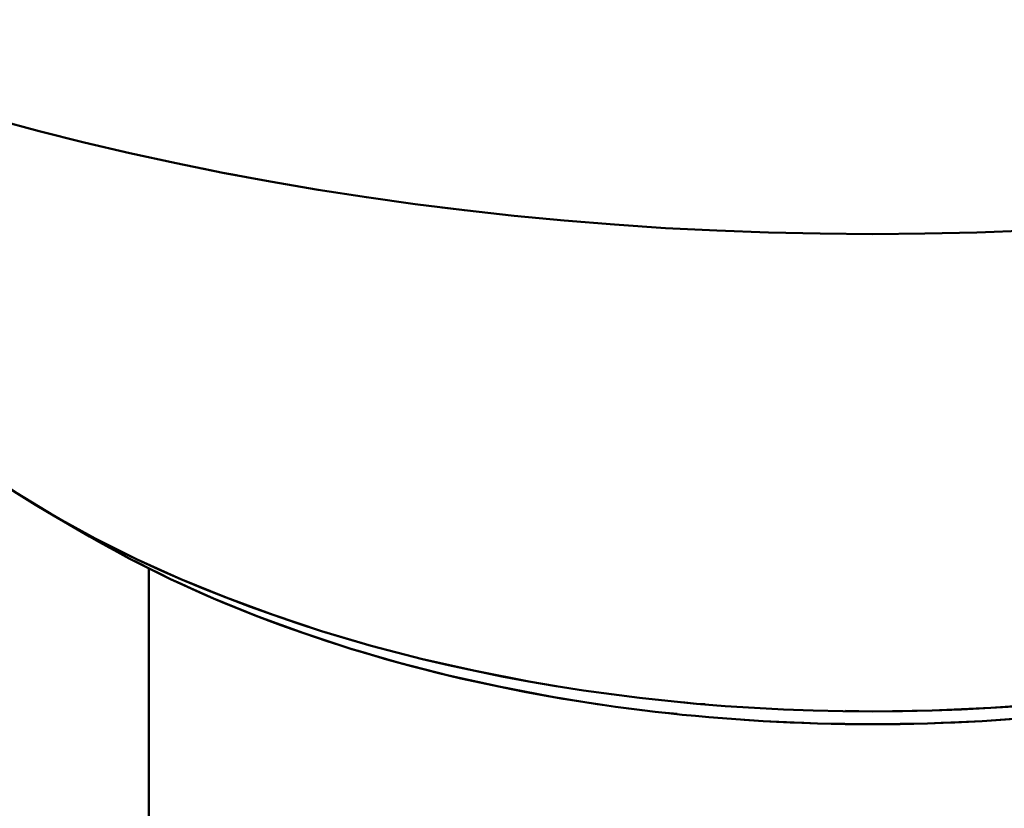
# Model space of a CAD drawing. Header units: millimetres. Extents: x 0 to 840, y 0 to 1188.
# Tile 9 of 18: x 609 to 634, y 266 to 286. Entities that reach past the tile are written whole.
import ezdxf

# ---------------------------------------------------------------- set-up
doc = ezdxf.new("R2010")
doc.units = ezdxf.units.MM
doc.header["$LTSCALE"] = 4
doc.linetypes.add('LONG_DASH_DOTTED', pattern=[0.3001, 0.2362, -0.0295, 0.0049, -0.0295])
doc.layers.add('Sichtbare Kanten(DIN)', color=7, linetype='Continuous', lineweight=50)
doc.layers.add('Überlagerung [Formatvorlage Phantomlinien(DIN)]', color=179, linetype='LONG_DASH_DOTTED', lineweight=50)

msp = doc.modelspace()

# ---------------------------------------------------------------- linework, layer by layer
at = {"layer": 'Sichtbare Kanten(DIN)'}
for p, q in [((611.152, 272.749), (610.205, 273.298)), ((612.641, 271.946), (612.641, 248.139))]:
    msp.add_line(p, q, dxfattribs=at)
for centre, major_axis, start_param, end_param in [((630.79, 309.588), (50.8, 0), 3.141593, 6.283185), ((630.79, 285.061), (29, 0), 3.141593, 6.283185), ((630.79, 283.971), (27.667, 0), 3.923138, 5.50164)]:
    msp.add_ellipse(centre, major_axis=major_axis, ratio=0.575862, start_param=start_param, end_param=end_param, dxfattribs=at)
at = {"layer": 'Überlagerung [Formatvorlage Phantomlinien(DIN)]', "ltscale": 0.618335}
msp.add_line((611.152, 272.749), (610.205, 273.298), dxfattribs=at)
at = {"layer": 'Überlagerung [Formatvorlage Phantomlinien(DIN)]', "ltscale": 9.550543}
msp.add_line((612.641, 271.946), (612.641, 248.139), dxfattribs=at)
at = {"layer": 'Überlagerung [Formatvorlage Phantomlinien(DIN)]', "ltscale": 44.316589}
msp.add_ellipse((630.79, 309.588), major_axis=(50.8, 0), ratio=0.575862, start_param=3.141593, end_param=6.283185, dxfattribs=at)
at = {"layer": 'Überlagerung [Formatvorlage Phantomlinien(DIN)]', "ltscale": 29.880421}
msp.add_ellipse((630.79, 285.061), major_axis=(29, 0), ratio=0.575862, start_param=3.141593, end_param=6.283185, dxfattribs=at)
at = {"layer": 'Überlagerung [Formatvorlage Phantomlinien(DIN)]', "ltscale": 14.323168}
msp.add_ellipse((630.79, 283.971), major_axis=(27.667, 0), ratio=0.575862, start_param=3.923138, end_param=5.50164, dxfattribs=at)

doc.saveas('drawing.dxf')
